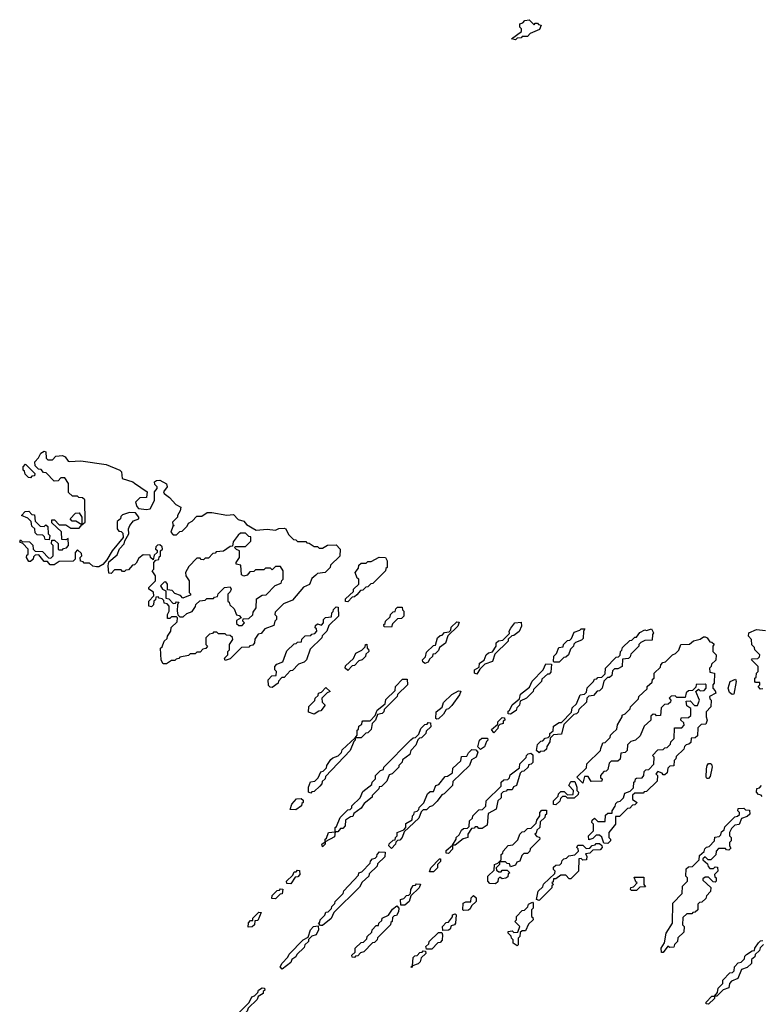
# Model space of a CAD drawing. Extents: x 2708302 to 2968450, y 494490 to 722710.
# Tile 249 of 256: x 2890290 to 2894709, y 683841 to 689710. Entities that reach past the tile are written whole.
import ezdxf

# ---------------------------------------------------------------- set-up
doc = ezdxf.new("R2010")
doc.units = 0

msp = doc.modelspace()

# ---------------------------------------------------------------- linework, layer by layer
at = {"layer": '0CON20XD'}
for points in [[(2893245, 689590), (2893220, 689595), (2893280, 689640), (2893280, 689655), (2893270, 689665), (2893270, 689685), (2893288.3, 689691.7), (2893300, 689705), (2893325, 689710), (2893355, 689680), (2893361.7, 689688.3), (2893375, 689690), (2893381.7, 689681.7), (2893398.3, 689678.3), (2893388.3, 689651.7), (2893331.7, 689628.3), (2893315, 689610), (2893285, 689610), (2893278.3, 689601.7), (2893255, 689600), (2893245, 689590)], [(2891165, 685870), (2891145, 685870), (2891133, 685893), (2891130, 685965), (2891138.3, 685971.7), (2891150, 686005), (2891168.3, 686021.7), (2891170, 686035), (2891190, 686065), (2891193, 686087), (2891228.3, 686121.7), (2891230, 686145), (2891225, 686150), (2891195, 686150), (2891185, 686140), (2891171.7, 686141.7), (2891170, 686165), (2891180, 686185), (2891180, 686215), (2891168.3, 686228.3), (2891151.7, 686231.7), (2891148.3, 686248.3), (2891138.3, 686258.3), (2891121.7, 686261.7), (2891115, 686270), (2891101.7, 686268.3), (2891098.3, 686251.7), (2891090, 686245), (2891088.3, 686221.7), (2891075, 686210), (2891060, 686215), (2891060, 686245), (2891090, 686275), (2891088.3, 686298.3), (2891060, 686315), (2891060, 686325), (2891100, 686365), (2891100, 686395), (2891080, 686425), (2891090, 686435), (2891090, 686475), (2891101.7, 686488.3), (2891118.3, 686491.7), (2891121.7, 686508.3), (2891130, 686515), (2891130, 686545), (2891140, 686555), (2891138.3, 686568.3), (2891125, 686580), (2891111.7, 686578.3), (2891101.7, 686568.3), (2891100, 686555), (2891108.3, 686548.3), (2891110, 686535), (2891091.7, 686518.3), (2891085, 686490), (2891070, 686505), (2891068.3, 686518.3), (2891025, 686520), (2891000, 686500), (2890985, 686470), (2890975, 686460), (2890961.7, 686458.3), (2890938.3, 686431.7), (2890921.7, 686428.3), (2890915, 686420), (2890901.7, 686421.7), (2890895, 686430), (2890855, 686430), (2890835, 686410), (2890821.7, 686411.7), (2890816.7, 686455), (2890821.2, 686478.8), (2890870, 686520), (2890884.1, 686555.9), (2890912.5, 686585), (2890916.4, 686603.6), (2890940, 686645), (2890937.5, 686675), (2890946.7, 686695), (2890967.7, 686722.3), (2891000, 686735), (2891000, 686745), (2890980, 686770), (2890945, 686772.5), (2890901.7, 686758.3), (2890891.7, 686748.3), (2890890, 686735), (2890871.7, 686718.3), (2890870, 686675), (2890881.7, 686661.7), (2890895, 686660), (2890905, 686650), (2890907, 686623), (2890842, 686545), (2890810, 686490), (2890785, 686463.3), (2890761.7, 686448.3), (2890748.3, 686448.3), (2890725, 686452.5), (2890705, 686470), (2890675, 686470), (2890668.3, 686478.3), (2890651.7, 686481.7), (2890650, 686505), (2890660, 686515), (2890658.3, 686528.3), (2890635, 686550), (2890620, 686535), (2890620, 686495), (2890608.3, 686481.7), (2890525, 686480), (2890495, 686460), (2890471.7, 686461.7), (2890455, 686480), (2890435, 686480), (2890405, 686520), (2890381.7, 686518.3), (2890371.7, 686508.3), (2890370, 686495), (2890355, 686480), (2890345, 686480), (2890330, 686505), (2890331.7, 686518.3), (2890340, 686525), (2890340, 686555), (2890308.3, 686588.3), (2890290, 686595), (2890295, 686610), (2890305, 686600), (2890348.3, 686598.3), (2890368.3, 686578.3), (2890370, 686555), (2890381.7, 686541.7), (2890425, 686540), (2890461.7, 686501.7), (2890475, 686500), (2890490, 686515), (2890490, 686575), (2890480, 686585), (2890481.7, 686608.3), (2890498.3, 686608.3), (2890518.3, 686588.3), (2890520, 686555), (2890525, 686550), (2890545, 686550), (2890551.7, 686558.3), (2890568.3, 686561.7), (2890580, 686575), (2890578.3, 686618.3), (2890565, 686610), (2890541.7, 686611.7), (2890538.3, 686658.3), (2890481.7, 686711.7), (2890481.7, 686728.3), (2890498.3, 686728.3), (2890525, 686700), (2890565, 686700), (2890595, 686680), (2890645, 686680), (2890660, 686700), (2890625, 686720), (2890601.7, 686721.7), (2890590, 686735), (2890621.7, 686768.3), (2890645, 686770), (2890660, 686745), (2890660, 686700), (2890680, 686715), (2890678.3, 686848.3), (2890665, 686860), (2890641.7, 686861.7), (2890635, 686870), (2890605, 686870), (2890581.7, 686891.7), (2890580, 686945), (2890558.3, 686978.3), (2890535, 686980), (2890518.3, 686961.7), (2890495, 686960), (2890448.3, 687008.3), (2890431.7, 687011.7), (2890418.3, 687028.3), (2890401.7, 687031.7), (2890381.7, 687051.7), (2890380, 687075), (2890402.5, 687097.5), (2890415, 687126.2), (2890435, 687138.6), (2890445.7, 687135), (2890447, 687097), (2890457, 687087), (2890485, 687087.5), (2890505, 687107.5), (2890545, 687111.4), (2890560, 687105), (2890578.3, 687078.3), (2890586.2, 687076.2), (2890655, 687081.2), (2890805, 687057.9), (2890887.1, 687025), (2890895.7, 687015), (2890900, 686975), (2890965, 686956.2), (2890975, 686947.5), (2891050, 686895), (2891045, 686862.5), (2891005, 686860), (2890980, 686835), (2890987.5, 686807.5), (2890997, 686797), (2891045, 686790), (2891067.5, 686795), (2891093.3, 686845), (2891092.5, 686895), (2891110, 686915), (2891110, 686925), (2891095, 686940), (2891093.9, 686956.1), (2891105.9, 686964.1), (2891125, 686965.7), (2891165, 686943.3), (2891168, 686925), (2891147.5, 686895), (2891150, 686885), (2891181.7, 686861.7), (2891220, 686820), (2891250, 686805), (2891247, 686783), (2891230, 686755), (2891230, 686745), (2891200, 686715), (2891201.7, 686701.7), (2891210, 686695), (2891201.7, 686688.3), (2891190, 686655), (2891205, 686640), (2891225, 686640), (2891245, 686660), (2891258.3, 686661.7), (2891288.3, 686691.7), (2891295, 686710), (2891318.3, 686721.7), (2891345, 686750), (2891375, 686750), (2891407.5, 686772.5), (2891435, 686773.3), (2891525, 686756.2), (2891565, 686760), (2891591.7, 686731.7), (2891625, 686720), (2891641.7, 686701.7), (2891698.3, 686668.3), (2891765, 686672.5), (2891815, 686667.5), (2891835, 686676.7), (2891865, 686680), (2891876.7, 686675), (2891891.7, 686641.7), (2891921.7, 686611.7), (2891935, 686610), (2891945, 686600), (2891995, 686600), (2892001.7, 686591.7), (2892015, 686590), (2892045, 686570), (2892065, 686570), (2892075, 686560), (2892095, 686560), (2892125, 686577.5), (2892175, 686580), (2892200, 686555), (2892198.3, 686511.7), (2892141.7, 686458.3), (2892140, 686445), (2892110, 686415), (2892065, 686410), (2892055, 686400), (2892031.7, 686378.3), (2892016.4, 686343.6), (2891981.7, 686328.3), (2891915, 686250), (2891861.7, 686228.3), (2891811.7, 686178.3), (2891810, 686165), (2891820, 686155), (2891820, 686135), (2891810, 686125), (2891805, 686100), (2891751.7, 686078.3), (2891728.3, 686051.7), (2891711.7, 686048.3), (2891691.7, 686018.3), (2891690, 685995), (2891678.3, 685981.7), (2891661.7, 685978.3), (2891655, 685970), (2891611.7, 685968.3), (2891545, 685900), (2891515, 685890), (2891510, 685905), (2891530, 685925), (2891530, 685945), (2891540, 685955), (2891540, 685985), (2891560, 686015), (2891558.3, 686028.3), (2891545, 686040), (2891521.7, 686041.7), (2891515, 686050), (2891475, 686050), (2891465, 686060), (2891445, 686060), (2891438.3, 686051.7), (2891421.7, 686048.3), (2891400, 686025), (2891400, 685985), (2891410, 685975), (2891398.3, 685961.7), (2891381.7, 685958.3), (2891365, 685940), (2891345, 685940), (2891335, 685930), (2891305, 685930), (2891295, 685920), (2891245, 685910), (2891238.3, 685901.7), (2891221.7, 685898.3), (2891215, 685890), (2891195, 685890), (2891165, 685870)], [(2890355, 686980), (2890341.7, 686981.7), (2890321.7, 687001.7), (2890318.3, 687018.3), (2890310, 687025), (2890310, 687045), (2890325, 687060), (2890380, 687005), (2890378.3, 686991.7), (2890361.7, 686988.3), (2890355, 686980)], [(2890465, 686610), (2890441.7, 686611.7), (2890438.3, 686628.3), (2890428.3, 686638.3), (2890395, 686640), (2890381.7, 686651.7), (2890380, 686675), (2890361.7, 686691.7), (2890358.3, 686718.3), (2890338.3, 686738.3), (2890300, 686755), (2890321.7, 686778.3), (2890345, 686780), (2890361.7, 686761.7), (2890378.3, 686758.3), (2890381.7, 686721.7), (2890411.7, 686691.7), (2890435, 686690), (2890445, 686700), (2890458.3, 686688.3), (2890460, 686645), (2890470, 686635), (2890465, 686610)], [(2891615, 686100), (2891630, 686115), (2891620, 686125), (2891621.7, 686138.3), (2891655, 686140), (2891678.3, 686161.7), (2891681.7, 686178.3), (2891700, 686205), (2891701.7, 686258.3), (2891735, 686280), (2891758.3, 686281.7), (2891811.7, 686338.3), (2891848.3, 686351.7), (2891851.7, 686368.3), (2891860, 686375), (2891860, 686425), (2891845, 686450), (2891815, 686450), (2891795, 686430), (2891785, 686440), (2891755, 686440), (2891745, 686430), (2891695, 686430), (2891685, 686420), (2891661.7, 686418.3), (2891645, 686400), (2891625, 686392.5), (2891611.7, 686401.7), (2891608.3, 686458.3), (2891580, 686465), (2891580, 686475), (2891600, 686505), (2891600, 686545), (2891581.7, 686551.7), (2891570, 686565), (2891575, 686570), (2891635, 686570), (2891668.3, 686601.7), (2891668.3, 686628.3), (2891655, 686630), (2891635, 686650), (2891605, 686650), (2891591.7, 686638.3), (2891561.7, 686598.3), (2891558.3, 686571.7), (2891545, 686570), (2891505, 686542.5), (2891461.7, 686538.3), (2891455, 686530), (2891441.7, 686528.3), (2891415, 686500), (2891395, 686500), (2891385, 686490), (2891371.7, 686491.7), (2891365, 686500), (2891345, 686500), (2891298.3, 686451.7), (2891277.5, 686415), (2891280, 686395), (2891300, 686365), (2891300, 686295), (2891310, 686285), (2891305, 686280), (2891261.7, 686261.7), (2891248.3, 686278.3), (2891215, 686290), (2891198.3, 686308.3), (2891171.7, 686311.7), (2891170, 686345), (2891160, 686360), (2891151.7, 686358.3), (2891130, 686335), (2891140, 686315), (2891160, 686305), (2891161.7, 686261.7), (2891178.3, 686258.3), (2891205, 686230), (2891218.3, 686231.7), (2891225, 686240), (2891238.3, 686238.3), (2891230, 686225), (2891227.5, 686185), (2891231.7, 686161.7), (2891245, 686150), (2891265, 686150), (2891285, 686170), (2891318.3, 686181.7), (2891338.3, 686211.7), (2891340, 686225), (2891363, 686247), (2891395, 686250), (2891405, 686260), (2891445, 686260), (2891451.7, 686268.3), (2891468.3, 686271.7), (2891471.7, 686288.3), (2891510, 686325), (2891545, 686330), (2891550, 686315), (2891545, 686300), (2891530, 686285), (2891530, 686245), (2891538.3, 686238.3), (2891541.7, 686221.7), (2891568.3, 686198.3), (2891581.7, 686161.7), (2891598.3, 686158.3), (2891610, 686145), (2891581.7, 686128.3), (2891581.7, 686111.7), (2891595, 686100), (2891615, 686100)], [(2892245, 686240), (2892231.7, 686241.7), (2892231.7, 686258.3), (2892278.3, 686301.7), (2892280, 686315), (2892310, 686345), (2892310, 686375), (2892301.7, 686381.7), (2892290, 686415), (2892308.3, 686441.7), (2892311.7, 686458.3), (2892325, 686470), (2892355, 686470), (2892365, 686480), (2892385, 686480), (2892433, 686507), (2892470, 686505), (2892480, 686485), (2892480, 686445), (2892471.7, 686438.3), (2892470, 686425), (2892395, 686350), (2892381.7, 686348.3), (2892365, 686330), (2892351.7, 686328.3), (2892335, 686310), (2892321.7, 686308.3), (2892298.3, 686281.7), (2892285, 686270), (2892271.7, 686268.3), (2892245, 686240)], [(2891795, 685730), (2891781.7, 685731.7), (2891771.7, 685741.7), (2891770, 685775), (2891791.7, 685798.3), (2891818.3, 685801.7), (2891820, 685825), (2891810, 685835), (2891810, 685855), (2891821.7, 685868.3), (2891858.3, 685881.7), (2891881.7, 685948.3), (2891925, 685990), (2891938.3, 685991.7), (2891945, 686000), (2891968.3, 686001.7), (2891971.7, 686018.3), (2891991.7, 686038.3), (2892025, 686040), (2892031.7, 686048.3), (2892048.3, 686051.7), (2892060, 686065), (2892058.3, 686078.3), (2892050, 686085), (2892051.7, 686098.3), (2892065, 686110), (2892088.3, 686101.7), (2892100, 686115), (2892100, 686135), (2892113, 686147), (2892148.3, 686151.7), (2892150, 686175), (2892158.3, 686181.7), (2892160, 686195), (2892175, 686210), (2892188.3, 686208.3), (2892190, 686155), (2892131.7, 686098.3), (2892120, 686065), (2892091.7, 686038.3), (2892090, 686025), (2892021.7, 685958.3), (2892000, 685895), (2891985, 685880), (2891951.7, 685868.3), (2891915, 685830), (2891901.7, 685828.3), (2891865, 685790), (2891851.7, 685788.3), (2891831.7, 685768.3), (2891830, 685755), (2891795, 685730)], [(2892505, 686090), (2892461.7, 686091.7), (2892460, 686105), (2892468.3, 686111.7), (2892470, 686125), (2892498.3, 686151.7), (2892500, 686165), (2892515, 686180), (2892528.3, 686181.7), (2892531.7, 686198.3), (2892541.7, 686208.3), (2892568.3, 686208.3), (2892571.7, 686191.7), (2892580, 686185), (2892580, 686155), (2892565, 686140), (2892541.7, 686138.3), (2892511.7, 686108.3), (2892505, 686090)], [(2892705, 685872.5), (2892691.7, 685881.7), (2892690, 685895), (2892708.3, 685911.7), (2892715, 685940), (2892755, 685980), (2892768.3, 685981.7), (2892780, 686025), (2892795, 686040), (2892808.3, 686041.7), (2892821.7, 686058.3), (2892848.3, 686061.7), (2892858.3, 686071.7), (2892861.7, 686088.3), (2892895, 686120), (2892908.3, 686118.3), (2892900, 686095), (2892841.7, 686038.3), (2892826.4, 685993.6), (2892791.7, 685968.3), (2892785, 685950), (2892765, 685930), (2892751.7, 685928.3), (2892750, 685915), (2892731.7, 685898.3), (2892725, 685880), (2892705, 685872.5)], [(2893015, 685810), (2893000, 685815), (2893000, 685835), (2893028.3, 685851.7), (2893030, 685875), (2893058.3, 685891.7), (2893070, 685925), (2893083, 685937), (2893108.3, 685941.7), (2893130, 685975), (2893130, 685995), (2893143, 686007), (2893168.3, 686011.7), (2893208.3, 686051.7), (2893207.5, 686065), (2893216.4, 686083.6), (2893240, 686115), (2893278.3, 686118.3), (2893280, 686095), (2893266.4, 686063.6), (2893235, 686040), (2893221.7, 686038.3), (2893201.7, 686018.3), (2893200, 686005), (2893121.7, 685928.3), (2893107.5, 685885), (2893061.7, 685868.3), (2893031.7, 685838.3), (2893015, 685810)], [(2893385, 685340), (2893370, 685355), (2893375, 685390), (2893395, 685410), (2893408.3, 685411.7), (2893421.7, 685428.3), (2893438.3, 685431.7), (2893448.3, 685441.7), (2893450, 685455), (2893468.3, 685471.7), (2893471.7, 685498.3), (2893505, 685520), (2893518.3, 685521.7), (2893578.3, 685581.7), (2893581.7, 685608.3), (2893608.3, 685631.7), (2893630, 685685), (2893655, 685690), (2893668.3, 685701.7), (2893671.7, 685728.3), (2893710, 685765), (2893715, 685780), (2893728.3, 685781.7), (2893735, 685790), (2893758.3, 685791.7), (2893778.3, 685811.7), (2893780, 685845), (2893845, 685910), (2893858.3, 685911.7), (2893868.3, 685921.7), (2893870, 685945), (2893878.3, 685951.7), (2893881.7, 685968.3), (2893925, 686010), (2893938.3, 686011.7), (2893955, 686030), (2893965, 686030), (2893985, 686057.5), (2894015, 686072.5), (2894025, 686070), (2894055, 686080), (2894067.5, 686055), (2894060, 686045), (2894058.3, 686011.7), (2894015, 686010), (2893991.7, 685998.3), (2893980, 685985), (2893980, 685975), (2893931.7, 685928.3), (2893928.3, 685911.7), (2893918.3, 685901.7), (2893881.7, 685898.3), (2893880, 685855), (2893855, 685840), (2893835, 685840), (2893821.7, 685828.3), (2893818.3, 685801.7), (2893805, 685790), (2893791.7, 685788.3), (2893771.7, 685768.3), (2893760, 685725), (2893745, 685710), (2893731.7, 685708.3), (2893708.3, 685681.7), (2893681.7, 685678.3), (2893670, 685665), (2893667, 685643), (2893621.7, 685598.3), (2893618.3, 685581.7), (2893608.3, 685571.7), (2893591.7, 685568.3), (2893531.7, 685508.3), (2893518.3, 685451.7), (2893471.7, 685448.3), (2893451.7, 685428.3), (2893450, 685405), (2893431.7, 685378.3), (2893428.3, 685361.7), (2893415, 685350), (2893391.7, 685348.3), (2893385, 685340)], [(2893505, 685880), (2893475, 685880), (2893470, 685885), (2893473, 685917), (2893488.3, 685931.7), (2893501.7, 685968.3), (2893528.3, 685971.7), (2893530, 685985), (2893555, 686010), (2893568.3, 686011.7), (2893578.3, 686021.7), (2893595, 686060), (2893628.3, 686071.7), (2893635, 686080), (2893658.3, 686078.3), (2893650, 686065), (2893648.3, 686021.7), (2893638.3, 686011.7), (2893601.7, 685998.3), (2893591.7, 685988.3), (2893590, 685975), (2893571.7, 685958.3), (2893560, 685925), (2893545, 685910), (2893531.7, 685908.3), (2893505, 685880)], [(2894718.3, 685721.7), (2894705, 685720), (2894690, 685735), (2894700, 685745), (2894700, 685760), (2894675, 685760), (2894670, 685765), (2894670, 685785), (2894678.3, 685791.7), (2894680, 685815), (2894690, 685825), (2894690, 685855), (2894650, 685895), (2894655, 685900), (2894688.3, 685901.7), (2894698.3, 685911.7), (2894700, 685925), (2894670, 685955), (2894668.3, 685968.3), (2894653, 685983), (2894650, 686015), (2894633.8, 686035), (2894634, 686055), (2894680, 686075), (2894735, 686068.5)], [(2893795, 684800), (2893771.7, 684801.7), (2893758.3, 684838.3), (2893745, 684850), (2893725, 684850), (2893705, 684830), (2893681.7, 684821.7), (2893680, 684845), (2893710, 684875), (2893710, 684915), (2893700, 684925), (2893701.7, 684938.3), (2893715, 684950), (2893735, 684930), (2893778.3, 684931.7), (2893781.7, 684968.3), (2893795, 684980), (2893820, 684980), (2893820, 684995), (2893838.3, 685021.7), (2893841.7, 685038.3), (2893851.7, 685048.3), (2893868.3, 685051.7), (2893888.3, 685071.7), (2893895, 685100), (2893928.3, 685111.7), (2893948.3, 685131.7), (2893950, 685165), (2893958.3, 685171.7), (2893960, 685185), (2893965, 685190), (2893998.3, 685191.7), (2894010, 685205), (2894011.7, 685228.3), (2894021.7, 685238.3), (2894038.3, 685241.7), (2894068.3, 685271.7), (2894070, 685315), (2894060, 685325), (2894091.7, 685358.3), (2894125, 685360), (2894135, 685370), (2894148.3, 685371.7), (2894168.3, 685391.7), (2894170, 685405), (2894190, 685425), (2894191.7, 685488.3), (2894235, 685490), (2894250, 685505), (2894248.3, 685518.3), (2894230, 685535), (2894231.7, 685548.3), (2894275, 685550), (2894288.3, 685561.7), (2894290, 685605), (2894265, 685620), (2894261.7, 685648.3), (2894285, 685650), (2894311.7, 685621.7), (2894328.3, 685621.7), (2894340, 685655), (2894320, 685705), (2894335, 685720), (2894345, 685710), (2894368.3, 685711.7), (2894380, 685725), (2894380, 685745), (2894375, 685750), (2894321.7, 685748.3), (2894318.3, 685731.7), (2894298.3, 685711.7), (2894275, 685710), (2894261.7, 685698.3), (2894255, 685670), (2894205, 685670), (2894195, 685680), (2894171.7, 685678.3), (2894160, 685665), (2894170, 685655), (2894168.3, 685641.7), (2894155, 685630), (2894131.7, 685628.3), (2894111.7, 685608.3), (2894108.3, 685561.7), (2894085, 685560), (2894078.3, 685568.3), (2894065, 685570), (2894051.7, 685558.3), (2894050, 685535), (2894011.7, 685498.3), (2893988.3, 685441.7), (2893960, 685415), (2893931.7, 685408.3), (2893911.7, 685388.3), (2893910, 685355), (2893898.3, 685341.7), (2893871.7, 685338.3), (2893868.3, 685301.7), (2893855, 685290), (2893815, 685290), (2893801.7, 685278.3), (2893795, 685240), (2893785, 685230), (2893771.7, 685228.3), (2893750, 685205), (2893751.7, 685191.7), (2893760, 685185), (2893758.3, 685171.7), (2893695, 685170), (2893678.3, 685198.3), (2893655, 685200), (2893645, 685160), (2893610, 685195), (2893668.3, 685251.7), (2893670, 685275), (2893750, 685355), (2893753.3, 685366.7), (2893765, 685400), (2893778.3, 685401.7), (2893808.3, 685431.7), (2893810, 685445), (2893821.7, 685458.3), (2893848.3, 685481.7), (2893853, 685507), (2893880, 685555), (2893880, 685565), (2893898.3, 685571.7), (2893928.3, 685601.7), (2893930, 685615), (2893978.3, 685661.7), (2893980, 685675), (2894028.3, 685721.7), (2894030, 685735), (2894058.3, 685761.7), (2894061.7, 685778.3), (2894070, 685785), (2894070, 685815), (2894108.3, 685851.7), (2894110, 685865), (2894121.7, 685878.3), (2894138.3, 685881.7), (2894180, 685925), (2894198.3, 685931.7), (2894218.3, 685951.7), (2894230, 685985), (2894281.7, 685988.3), (2894305, 686007.5), (2894345, 686016.7), (2894365, 686032.5), (2894375, 686032.5), (2894387.5, 686025), (2894401.7, 686001.7), (2894415, 686000), (2894428.3, 685988.3), (2894420, 685975), (2894420, 685945), (2894440, 685925), (2894438.3, 685891.7), (2894411.7, 685868.3), (2894410, 685855), (2894400, 685845), (2894401.7, 685821.7), (2894430, 685815), (2894427.5, 685755), (2894420, 685745), (2894420, 685725), (2894435, 685710), (2894437.5, 685695), (2894400, 685675), (2894401.7, 685661.7), (2894410, 685655), (2894407.5, 685615), (2894380, 685585), (2894380, 685555), (2894387.5, 685535), (2894378.3, 685511.7), (2894351.7, 685508.3), (2894331.7, 685488.3), (2894328.3, 685441.7), (2894315, 685430), (2894291.7, 685428.3), (2894288.3, 685401.7), (2894278.3, 685391.7), (2894261.7, 685388.3), (2894251.7, 685378.3), (2894248.3, 685361.7), (2894201.7, 685318.3), (2894200, 685305), (2894190, 685295), (2894188.3, 685261.7), (2894165, 685260), (2894151.7, 685248.3), (2894148.3, 685221.7), (2894135, 685210), (2894125, 685210), (2894118.3, 685218.3), (2894091.7, 685228.3), (2894080, 685215), (2894090, 685205), (2894088.3, 685171.7), (2894025, 685110), (2894011.7, 685108.3), (2894005, 685100), (2893955, 685100), (2893941.7, 685088.3), (2893941.7, 685061.7), (2893970, 685045), (2893955, 685030), (2893941.7, 685028.3), (2893925, 685010), (2893911.7, 685008.3), (2893865, 684960), (2893840, 684960), (2893840, 684915), (2893800, 684865), (2893800, 684835), (2893810, 684825), (2893810, 684815), (2893795, 684800)], [(2892245, 685830), (2892230, 685845), (2892231.7, 685858.3), (2892278.3, 685901.7), (2892292.5, 685935), (2892328.3, 685951.7), (2892348.3, 685971.7), (2892350, 685985), (2892358.3, 685988.3), (2892360, 685965), (2892368.3, 685958.3), (2892370, 685945), (2892351.7, 685928.3), (2892350, 685915), (2892330, 685895), (2892311.7, 685888.3), (2892285, 685860), (2892271.7, 685858.3), (2892245, 685830)], [(2893215, 685570), (2893201.7, 685571.7), (2893201.7, 685588.3), (2893208.3, 685591.7), (2893223.6, 685626.4), (2893268.3, 685661.7), (2893275, 685690), (2893328.3, 685731.7), (2893343.6, 685766.4), (2893410, 685835), (2893425, 685870), (2893458.3, 685868.3), (2893455, 685820), (2893445, 685810), (2893435, 685810), (2893401.7, 685778.3), (2893400, 685765), (2893351.7, 685718.3), (2893350, 685705), (2893310, 685665), (2893271.7, 685648.3), (2893267.5, 685625), (2893251.7, 685608.3), (2893248.3, 685591.7), (2893215, 685570)], [(2892025, 685100), (2892010, 685105), (2892010, 685135), (2892023.6, 685166.4), (2892048.3, 685171.7), (2892068.3, 685191.7), (2892083.6, 685226.4), (2892098.3, 685231.7), (2892118.3, 685251.7), (2892120, 685265), (2892145, 685300), (2892155, 685310), (2892188.3, 685321.7), (2892208.3, 685341.7), (2892211.7, 685358.3), (2892290, 685430), (2892300, 685445), (2892300, 685475), (2892308.3, 685481.7), (2892311.7, 685498.3), (2892328.3, 685511.7), (2892330, 685525), (2892335, 685530), (2892378.3, 685531.7), (2892408.3, 685561.7), (2892420, 685595), (2892468.3, 685631.7), (2892471.7, 685658.3), (2892528.3, 685711.7), (2892530, 685735), (2892571.7, 685778.3), (2892598.3, 685778.3), (2892600, 685745), (2892541.7, 685688.3), (2892540, 685675), (2892461.7, 685598.3), (2892460, 685585), (2892450, 685575), (2892421.7, 685568.3), (2892410, 685535), (2892390, 685515), (2892385, 685480), (2892365, 685460), (2892351.7, 685458.3), (2892325, 685430), (2892290, 685430), (2892290, 685415), (2892281.7, 685408.3), (2892260, 685355), (2892111.7, 685198.3), (2892110, 685185), (2892091.7, 685168.3), (2892090, 685155), (2892078.3, 685141.7), (2892045, 685110), (2892031.7, 685108.3), (2892025, 685100)], [(2894535, 685687.5), (2894518.8, 685698.8), (2894511.9, 685725), (2894524.6, 685765.4), (2894555, 685780), (2894560, 685765), (2894545, 685690), (2894535, 685687.5)], [(2892045, 685570), (2892011.7, 685581.7), (2892013, 685617), (2892048.3, 685651.7), (2892050, 685665), (2892068.3, 685681.7), (2892070, 685695), (2892088.3, 685701.7), (2892115, 685730), (2892140, 685705), (2892121.7, 685698.3), (2892090, 685665), (2892091.7, 685641.7), (2892110, 685625), (2892085, 685590), (2892071.7, 685588.3), (2892045, 685570)], [(2892775, 685540), (2892770, 685545), (2892772.5, 685585), (2892808.3, 685611.7), (2892815, 685640), (2892865, 685687.5), (2892905, 685710), (2892918.3, 685708.3), (2892910, 685685), (2892865, 685622.5), (2892845, 685602.5), (2892831.7, 685598.3), (2892815, 685570), (2892785, 685542.5), (2892775, 685540)], [(2893115, 685460), (2893101.7, 685478.3), (2893138.3, 685511.7), (2893140, 685525), (2893165, 685550), (2893178.3, 685548.3), (2893180, 685535), (2893171.7, 685528.3), (2893170, 685515), (2893151.7, 685508.3), (2893141.7, 685498.3), (2893140, 685485), (2893115, 685460)], [(2892095, 684780), (2892090, 684795), (2892110, 684810), (2892110, 684825), (2892118.3, 684831.7), (2892130, 684865), (2892170, 684870), (2892170, 684895), (2892178.3, 684901.7), (2892200, 684955), (2892245, 685000), (2892258.3, 685001.7), (2892268.3, 685011.7), (2892270, 685025), (2892318.3, 685071.7), (2892335, 685110), (2892388.3, 685151.7), (2892390, 685165), (2892410, 685185), (2892410, 685205), (2892440, 685235), (2892458.3, 685241.7), (2892460, 685255), (2892621.7, 685418.3), (2892635, 685430), (2892648.3, 685431.7), (2892668.3, 685451.7), (2892680, 685485), (2892705, 685510), (2892718.3, 685511.7), (2892725, 685520), (2892738.3, 685518.3), (2892740, 685495), (2892711.7, 685468.3), (2892710, 685455), (2892685, 685430), (2892671.7, 685428.3), (2892661.7, 685418.3), (2892650, 685385), (2892620, 685355), (2892615, 685330), (2892571.7, 685298.3), (2892570, 685285), (2892550, 685265), (2892550, 685255), (2892510, 685215), (2892491.7, 685208.3), (2892478.3, 685171.7), (2892445, 685140), (2892431.7, 685138.3), (2892430, 685125), (2892390, 685085), (2892390, 685075), (2892341.7, 685038.3), (2892325, 685010), (2892281.7, 684978.3), (2892275, 684960), (2892261.7, 684958.3), (2892231.7, 684938.3), (2892230, 684905), (2892215, 684890), (2892201.7, 684888.3), (2892185, 684870), (2892170, 684870), (2892165, 684840), (2892110, 684810), (2892110, 684795), (2892095, 684780)], [(2893035, 685360), (2893020, 685375), (2893030, 685415), (2893043, 685427), (2893078.3, 685428.3), (2893080, 685415), (2893071.7, 685408.3), (2893060, 685375), (2893035, 685360)], [(2892505, 684770), (2892490, 684785), (2892491.7, 684798.3), (2892515, 684820), (2892528.3, 684821.7), (2892530, 684835), (2892540, 684845), (2892540, 684865), (2892578.3, 684881.7), (2892590, 684895), (2892591.7, 684918.3), (2892628.3, 684941.7), (2892630, 684965), (2892638.3, 684971.7), (2892641.7, 684988.3), (2892658.3, 684991.7), (2892668.3, 685001.7), (2892670, 685015), (2892698.3, 685041.7), (2892720, 685095), (2892735, 685110), (2892755, 685110), (2892770, 685145), (2892788.3, 685151.7), (2892825, 685200), (2892838.3, 685201.7), (2892868.3, 685221.7), (2892871.7, 685248.3), (2892918.3, 685291.7), (2892921.7, 685318.3), (2892955, 685320), (2892965, 685340), (2892985, 685360), (2893008.3, 685358.3), (2893020, 685345), (2893010, 685315), (2892981.7, 685298.3), (2892970, 685265), (2892871.7, 685168.3), (2892870, 685145), (2892820, 685095), (2892805, 685090), (2892778.3, 685051.7), (2892750, 685025), (2892731.7, 685018.3), (2892715, 685000), (2892695, 685000), (2892681.7, 684988.3), (2892668.3, 684951.7), (2892581.7, 684868.3), (2892570, 684835), (2892555, 684820), (2892541.7, 684818.3), (2892531.7, 684808.3), (2892530, 684795), (2892505, 684770)], [(2892845, 684740), (2892831.7, 684741.7), (2892831.7, 684758.3), (2892870, 684790), (2892890, 684825), (2892890, 684835), (2892908.3, 684851.7), (2892921.7, 684878.3), (2892935, 684890), (2892958.3, 684891.7), (2892968.3, 684901.7), (2892970, 684935), (2892988.3, 684951.7), (2892990, 684965), (2893025, 685000), (2893048.3, 685001.7), (2893068.3, 685021.7), (2893070, 685055), (2893158.3, 685141.7), (2893160, 685165), (2893175, 685180), (2893198.3, 685181.7), (2893208.3, 685191.7), (2893211.7, 685208.3), (2893268.3, 685251.7), (2893270, 685275), (2893308.3, 685311.7), (2893310, 685325), (2893320, 685335), (2893335, 685337.5), (2893348.3, 685328.3), (2893348.3, 685281.7), (2893338.3, 685271.7), (2893321.7, 685268.3), (2893320, 685255), (2893295, 685230), (2893281.7, 685228.3), (2893271.7, 685218.3), (2893250, 685145), (2893231.7, 685138.3), (2893225, 685120), (2893195, 685120), (2893188.3, 685111.7), (2893171.7, 685108.3), (2893160, 685095), (2893158.3, 685071.7), (2893140, 685055), (2893130, 685005), (2893081.7, 684978.3), (2893075, 684910), (2893045, 684890), (2893025, 684890), (2893018.3, 684898.3), (2893005, 684900), (2892998.3, 684891.7), (2892981.7, 684888.3), (2892960, 684855), (2892960, 684835), (2892931.7, 684828.3), (2892885, 684790), (2892870, 684790), (2892870, 684765), (2892845, 684740)], [(2894395, 685187.5), (2894385, 685187.5), (2894380, 685195), (2894382.9, 685245), (2894386.2, 685265), (2894395, 685275.7), (2894406, 685276), (2894413.3, 685273.3), (2894417, 685257), (2894405, 685200), (2894395, 685187.5)], [(2893485, 685030), (2893471.7, 685031.7), (2893470, 685055), (2893498.3, 685081.7), (2893500, 685095), (2893515, 685110), (2893535, 685110), (2893555, 685090), (2893588.3, 685091.7), (2893590, 685115), (2893562.5, 685145), (2893575, 685170), (2893598.3, 685168.3), (2893610, 685135), (2893610, 685115), (2893620, 685105), (2893618.3, 685091.7), (2893595, 685070), (2893555, 685070), (2893545, 685080), (2893525, 685080), (2893511.7, 685068.3), (2893508.3, 685051.7), (2893485, 685030)], [(2894715, 685080), (2894708.3, 685088.3), (2894691.7, 685091.7), (2894680, 685105), (2894681.7, 685128.3), (2894698.3, 685131.7), (2894710, 685145)], [(2891935, 685000), (2891901.7, 685001.7), (2891912.5, 685035), (2891940, 685065), (2891967.5, 685067.5), (2891978.3, 685058.3), (2891980, 685045), (2891971.7, 685038.3), (2891970, 685025), (2891935, 685000)], [(2894125, 684150), (2894115, 684150), (2894113.3, 684175), (2894131.7, 684208.3), (2894142.5, 684265), (2894180, 684325), (2894182.5, 684445), (2894238.3, 684501.7), (2894240, 684545), (2894270, 684575), (2894270, 684595), (2894260, 684605), (2894261.7, 684648.3), (2894275, 684660), (2894298.3, 684661.7), (2894338.3, 684701.7), (2894341.7, 684728.3), (2894368.3, 684751.7), (2894371.7, 684768.3), (2894381.7, 684778.3), (2894398.3, 684781.7), (2894430, 684815), (2894431.7, 684838.3), (2894458.3, 684841.7), (2894468.3, 684851.7), (2894471.7, 684868.3), (2894488.3, 684881.7), (2894491.7, 684898.3), (2894551.7, 684958.3), (2894568.3, 684961.7), (2894578.3, 684971.7), (2894580, 684985), (2894570, 684995), (2894571.7, 685008.3), (2894605, 685010), (2894615, 685000), (2894638.3, 684998.3), (2894640, 684975), (2894625, 684960), (2894591.7, 684948.3), (2894576.4, 684913.6), (2894551.7, 684908.3), (2894531.7, 684888.3), (2894520, 684865), (2894520, 684845), (2894530, 684835), (2894530, 684815), (2894520, 684805), (2894520, 684785), (2894528.3, 684771.7), (2894515, 684760), (2894501.7, 684761.7), (2894495, 684770), (2894455, 684770), (2894440, 684755), (2894438.3, 684731.7), (2894408.3, 684701.7), (2894391.7, 684701.7), (2894375, 684720), (2894361.7, 684708.3), (2894361.7, 684701.7), (2894388.3, 684678.3), (2894391.7, 684661.7), (2894401.7, 684651.7), (2894425, 684650), (2894435, 684660), (2894448.3, 684658.3), (2894450, 684635), (2894430, 684615), (2894431.7, 684601.7), (2894440, 684595), (2894440, 684575), (2894435, 684570), (2894421.7, 684571.7), (2894395, 684600), (2894375, 684600), (2894361.7, 684588.3), (2894361.7, 684581.7), (2894408.3, 684538.3), (2894407, 684513), (2894381.7, 684488.3), (2894378.3, 684471.7), (2894355, 684450), (2894341.7, 684448.3), (2894331.7, 684438.3), (2894330, 684405), (2894315, 684390), (2894301.7, 684388.3), (2894295, 684380), (2894265, 684380), (2894241.7, 684358.3), (2894240, 684315), (2894250, 684305), (2894248.3, 684271.7), (2894211.7, 684238.3), (2894210, 684215), (2894191.7, 684198.3), (2894188.3, 684181.7), (2894165, 684180), (2894151.7, 684188.3), (2894125, 684150)], [(2893125, 684560), (2893091.7, 684561.7), (2893080, 684575), (2893080, 684605), (2893118.3, 684641.7), (2893120, 684675), (2893138.3, 684681.7), (2893158.3, 684701.7), (2893160, 684735), (2893168.3, 684741.7), (2893170, 684755), (2893201.7, 684788.3), (2893228.3, 684791.7), (2893258.3, 684821.7), (2893270, 684855), (2893285, 684870), (2893298.3, 684871.7), (2893315, 684890), (2893338.3, 684891.7), (2893368.3, 684921.7), (2893371.7, 684938.3), (2893390, 684965), (2893390, 684985), (2893401.7, 684998.3), (2893428.3, 684998.3), (2893430, 684975), (2893421.7, 684968.3), (2893420, 684955), (2893391.7, 684928.3), (2893390, 684895), (2893371.7, 684878.3), (2893368.3, 684861.7), (2893360, 684855), (2893371.7, 684841.7), (2893388.3, 684838.3), (2893390, 684825), (2893331.7, 684768.3), (2893330, 684755), (2893315, 684740), (2893295, 684740), (2893281.7, 684728.3), (2893270, 684695), (2893251.7, 684688.3), (2893245, 684670), (2893215, 684660), (2893208.3, 684678.3), (2893195, 684680), (2893185, 684690), (2893150, 684690), (2893150, 684675), (2893130, 684655), (2893131.7, 684641.7), (2893145, 684630), (2893158.3, 684631.7), (2893165, 684640), (2893195, 684640), (2893210, 684625), (2893201.7, 684618.3), (2893198.3, 684601.7), (2893187, 684593), (2893165, 684590), (2893151.7, 684598.3), (2893141.7, 684588.3), (2893138.3, 684571.7), (2893125, 684560)], [(2893385, 684460), (2893370, 684465), (2893380, 684515), (2893408.3, 684541.7), (2893411.7, 684558.3), (2893478.3, 684621.7), (2893480, 684635), (2893470, 684645), (2893471.7, 684658.3), (2893485, 684670), (2893508.3, 684671.7), (2893518.3, 684681.7), (2893521.7, 684698.3), (2893531.7, 684708.3), (2893548.3, 684711.7), (2893563, 684727), (2893598.3, 684731.7), (2893620, 684755), (2893618.3, 684768.3), (2893610, 684775), (2893615, 684790), (2893645, 684790), (2893665, 684770), (2893688.3, 684771.7), (2893701.7, 684788.3), (2893718.3, 684791.7), (2893725, 684800), (2893745, 684800), (2893758.3, 684788.3), (2893760, 684775), (2893748.3, 684761.7), (2893705, 684760), (2893688.3, 684741.7), (2893661.7, 684738.3), (2893670, 684725), (2893668.3, 684701.7), (2893645, 684700), (2893635, 684710), (2893621.7, 684708.3), (2893620, 684635), (2893575, 684590), (2893565, 684590), (2893545, 684610), (2893515, 684610), (2893485, 684590), (2893471.7, 684588.3), (2893468.3, 684571.7), (2893460, 684565), (2893470, 684555), (2893461.7, 684548.3), (2893460, 684535), (2893385, 684460)], [(2892095, 684310), (2892081.7, 684311.7), (2892070, 684325), (2892078.3, 684331.7), (2892080, 684345), (2892108.3, 684371.7), (2892115, 684390), (2892128.3, 684391.7), (2892148.3, 684411.7), (2892150, 684425), (2892168.3, 684441.7), (2892170, 684455), (2892218.3, 684501.7), (2892221.7, 684518.3), (2892308.3, 684611.7), (2892310, 684625), (2892328.3, 684631.7), (2892378.3, 684681.7), (2892380, 684695), (2892391.7, 684708.3), (2892408.3, 684711.7), (2892418.3, 684721.7), (2892420, 684735), (2892435, 684750), (2892468.3, 684748.3), (2892465, 684720), (2892421.7, 684678.3), (2892420, 684665), (2892371.7, 684618.3), (2892370, 684605), (2892331.7, 684568.3), (2892315, 684540), (2892161.7, 684388.3), (2892146.4, 684353.6), (2892095, 684310)], [(2892755, 684630), (2892731.7, 684631.7), (2892740, 684655), (2892791.7, 684708.3), (2892798.3, 684708.3), (2892798.3, 684691.7), (2892780, 684675), (2892780, 684655), (2892755, 684630)], [(2891905, 684560), (2891881.7, 684561.7), (2891880, 684575), (2891918.3, 684611.7), (2891925, 684630), (2891938.3, 684631.7), (2891945, 684640), (2891958.3, 684638.3), (2891960, 684615), (2891948.3, 684601.7), (2891931.7, 684598.3), (2891905, 684560)], [(2893965, 684520), (2893935, 684520), (2893930, 684525), (2893931.7, 684538.3), (2893948.3, 684541.7), (2893970, 684565), (2893961.7, 684571.7), (2893951.7, 684598.3), (2894008.3, 684598.3), (2894010, 684555), (2894018.3, 684541.7), (2893985, 684540), (2893965, 684520)], [(2892561.7, 684431.7), (2892560, 684465), (2892578.3, 684471.7), (2892595, 684490), (2892608.3, 684491.7), (2892618.3, 684501.7), (2892620, 684525), (2892635, 684550), (2892648.3, 684551.7), (2892655, 684560), (2892678.3, 684558.3), (2892670, 684535), (2892621.7, 684488.3), (2892610, 684455), (2892585, 684432.5), (2892561.7, 684431.7)], [(2891815, 684470), (2891791.7, 684471.7), (2891795, 684490), (2891825, 684520), (2891838.3, 684521.7), (2891845, 684530), (2891858.3, 684528.3), (2891855, 684500), (2891841.7, 684498.3), (2891815, 684470)], [(2892935, 684400), (2892930, 684405), (2892932.5, 684445), (2892948.3, 684451.7), (2892978.3, 684451.7), (2892980, 684475), (2892995, 684490), (2893010, 684475), (2893010, 684455), (2892981.7, 684428.3), (2892975, 684410), (2892965, 684402.5), (2892935, 684400)], [(2892285, 684120), (2892271.7, 684121.7), (2892270, 684135), (2892288.3, 684151.7), (2892290, 684175), (2892325, 684210), (2892338.3, 684211.7), (2892358.3, 684231.7), (2892360, 684245), (2892388.3, 684271.7), (2892390, 684285), (2892415, 684310), (2892428.3, 684311.7), (2892430, 684325), (2892448.3, 684341.7), (2892450, 684355), (2892488.3, 684371.7), (2892511.7, 684408.3), (2892538.3, 684428.3), (2892550, 684415), (2892547, 684393), (2892535, 684370), (2892521.7, 684368.3), (2892511.7, 684358.3), (2892510, 684335), (2892501.7, 684328.3), (2892500, 684315), (2892421.7, 684238.3), (2892420, 684225), (2892405, 684210), (2892391.7, 684208.3), (2892340, 684155), (2892321.7, 684148.3), (2892305, 684130), (2892291.7, 684128.3), (2892285, 684120)], [(2893255, 684190), (2893230, 684205), (2893230, 684225), (2893220, 684235), (2893218.3, 684248.3), (2893200, 684265), (2893200, 684275), (2893225, 684280), (2893235, 684270), (2893258.3, 684271.7), (2893270, 684305), (2893240, 684335), (2893250, 684345), (2893250, 684365), (2893285, 684400), (2893298.3, 684401.7), (2893318.3, 684421.7), (2893321.7, 684438.3), (2893345, 684450), (2893350, 684445), (2893350, 684415), (2893340, 684405), (2893340, 684365), (2893348.3, 684358.3), (2893350, 684345), (2893321.7, 684318.3), (2893305, 684280), (2893285, 684280), (2893271.7, 684268.3), (2893270, 684245), (2893260, 684235), (2893260, 684195), (2893255, 684190)], [(2891651.7, 684301.7), (2891653, 684327), (2891665, 684340), (2891678.3, 684341.7), (2891680, 684355), (2891715, 684390), (2891728.3, 684388.3), (2891708.3, 684341.7), (2891691.7, 684338.3), (2891690, 684315), (2891675, 684302.5), (2891651.7, 684301.7)], [(2892811.7, 684281.7), (2892810, 684305), (2892831.7, 684328.3), (2892845, 684330), (2892868.3, 684361.7), (2892870, 684375), (2892885, 684380), (2892890, 684375), (2892887.5, 684325), (2892880, 684315), (2892861.7, 684308.3), (2892855, 684290), (2892845, 684282.5), (2892811.7, 684281.7)], [(2891855, 684050), (2891842.5, 684065), (2891853.6, 684086.4), (2891888.3, 684121.7), (2891895, 684140), (2891980, 684225), (2892008.3, 684241.7), (2892022.5, 684285), (2892040, 684305), (2892068.3, 684308.3), (2892070, 684285), (2892057.5, 684255), (2892031.7, 684248.3), (2892011.7, 684228.3), (2892010, 684215), (2891990, 684195), (2891985, 684180), (2891941.7, 684138.3), (2891936.4, 684123.6), (2891911.7, 684108.3), (2891905, 684090), (2891855, 684050)], [(2892745, 684170), (2892715, 684170), (2892710, 684185), (2892728.3, 684201.7), (2892730, 684215), (2892785, 684270), (2892805, 684270), (2892810, 684255), (2892807, 684223), (2892795, 684210), (2892781.7, 684208.3), (2892745, 684170)], [(2894395, 683842.5), (2894380, 683845), (2894380, 683855), (2894415, 683890), (2894430, 683890), (2894448.3, 683911.7), (2894451.7, 683938.3), (2894480, 683965), (2894480, 683985), (2894521.7, 684028.3), (2894538.3, 684031.7), (2894548.3, 684041.7), (2894550, 684065), (2894571.7, 684088.3), (2894588.3, 684091.7), (2894608.3, 684111.7), (2894611.7, 684128.3), (2894621.7, 684138.3), (2894655, 684160), (2894668.3, 684161.7), (2894670, 684175), (2894691.7, 684208.3), (2894705, 684220), (2894718.3, 684221.7)], [(2894721.7, 684198.3), (2894701.7, 684178.3), (2894698.3, 684161.7), (2894671.7, 684138.3), (2894670, 684125), (2894651.7, 684108.3), (2894650, 684085), (2894625, 684060), (2894591.7, 684048.3), (2894570, 683995), (2894531.7, 683978.3), (2894520, 683965), (2894515, 683940), (2894481.7, 683928.3), (2894445, 683890), (2894430, 683890), (2894430, 683875), (2894395, 683842.5)], [(2892625, 684060), (2892620, 684065), (2892630, 684070), (2892635, 684120), (2892645, 684130), (2892658.3, 684131.7), (2892675, 684150), (2892688.3, 684151.7), (2892695, 684160), (2892708.3, 684158.3), (2892710, 684145), (2892681.7, 684118.3), (2892676.4, 684093.6), (2892665, 684082.5), (2892630, 684070), (2892625, 684060)], [(2891605, 683760), (2891590, 683765), (2891600, 683775), (2891600, 683795), (2891658.3, 683851.7), (2891672.5, 683885), (2891688.3, 683891.7), (2891708.3, 683911.7), (2891713.6, 683926.4), (2891735, 683940), (2891748.3, 683938.3), (2891750, 683925), (2891741.7, 683918.3), (2891740, 683905), (2891711.7, 683888.3), (2891705, 683870), (2891651.7, 683818.3), (2891645, 683800), (2891605, 683760)]]:
    msp.add_lwpolyline(points, dxfattribs=at)

doc.saveas('drawing.dxf')
